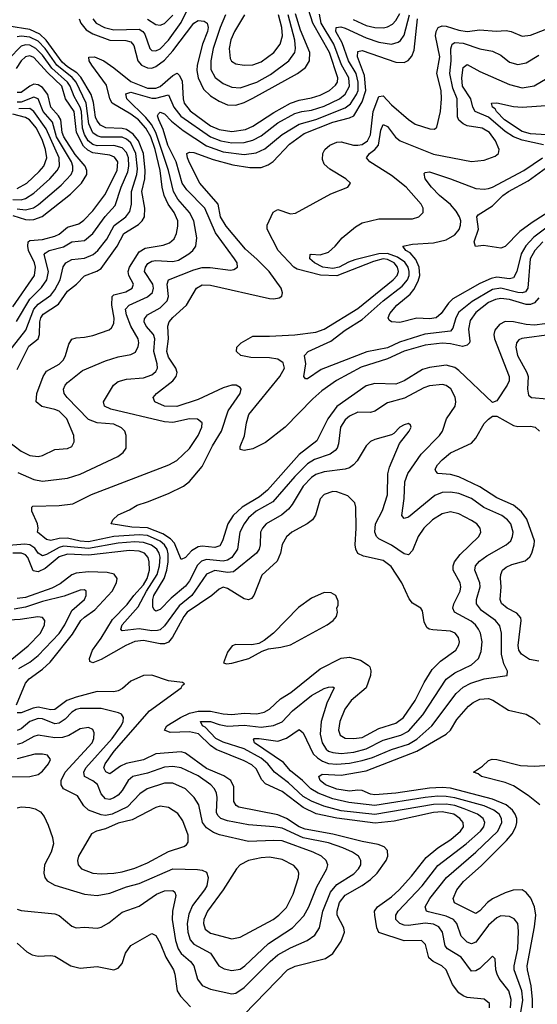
# Model space of a CAD drawing. Header units: inches. Extents: x 501365 to 657855, y 482276 to 547543.
# Tile 15 of 256: x 514442 to 516903, y 493047 to 497726. Entities that reach past the tile are written whole.
import ezdxf

# ---------------------------------------------------------------- set-up
doc = ezdxf.new("R2010")
doc.units = ezdxf.units.IN
doc.header["$MEASUREMENT"] = 0
doc.layers.add('A5419', color=7, linetype='Continuous')

msp = doc.modelspace()

# ---------------------------------------------------------------- linework, layer by layer
at = {"layer": 'A5419', "color": 5}
for points, elevation in [([(514350, 495751), (514450, 495674.8), (514490, 495654.6), (514530, 495650.7), (514550, 495655.3), (514610, 495683.2), (514670, 495688.9), (514690, 495698), (514700.8, 495719.2), (514700.4, 495750), (514666.1, 495830), (514630, 495865.2), (514610, 495874.2), (514547.8, 495887.8), (514521, 495910), (514523.6, 495950), (514553.6, 496030), (514570, 496055.8), (514630, 496089.2), (514650, 496108.9), (514660.5, 496130), (514675.1, 496184.9), (514690, 496207.5), (514710, 496214.3), (514750, 496217), (514790, 496225.9), (514867.9, 496252.1), (514878.7, 496261.3), (514890, 496281.6), (514892.1, 496307.9), (514880.4, 496370), (514881.3, 496410), (514890, 496418.5), (514947, 496433), (514976.8, 496450), (514983.2, 496470), (514961.1, 496510), (514957.7, 496530), (514964.6, 496550), (515010, 496622.2), (515039, 496641), (515125, 496655), (515154.9, 496665.1), (515175.8, 496684.2), (515187.5, 496710), (515194.3, 496745.7), (515193.3, 496770), (515175.8, 496810), (515147.3, 496850), (515128.4, 496890), (515119, 496930), (515110.7, 497010), (515087, 497110), (515066.2, 497170), (515042.3, 497210), (515006.3, 497250), (514970, 497277.5), (514882.1, 497330), (514870.2, 497350.2), (514854.4, 497414.4), (514784.4, 497510), (514773.2, 497530), (514771.1, 497548.9), (514797.4, 497550), (514841.9, 497530), (514890, 497497.3), (514970, 497432.3), (515050, 497400.7), (515090, 497400.5), (515110, 497409.1), (515170, 497460.6), (515191.4, 497471.4), (515201.7, 497461.7), (515213.8, 497433.8), (515218.8, 497350), (515224.1, 497330), (515253, 497293), (515350, 497221.4), (515390, 497204.5), (515450, 497194.6), (515515.4, 497204.6), (515550, 497220.1), (515650, 497285.1), (515730, 497329.5), (515770, 497344.6), (515830, 497354.3), (515870, 497367.5), (515915.2, 497390), (515944.2, 497415.8), (515952.3, 497430), (515953.9, 497450), (515914.4, 497570), (515835.2, 497710), (515803.6, 497810)], 1880), ([(514790.1, 497730), (514806, 497710), (514845.5, 497690), (514890, 497677.8), (515010, 497680.7), (515028.4, 497670), (515036.9, 497656.9), (515060.8, 497590), (515070, 497580.5), (515090, 497578.8), (515110, 497588), (515150, 497629.2), (515210, 497712.5), (515250, 497794.3)], 1940), ([(514434, 495574), (514510, 495541), (514550, 495533.3), (514670, 495547.4), (514730, 495566.2), (514908, 495650), (514934.3, 495670), (514948, 495690), (514948.3, 495750), (514942.7, 495770), (514926.9, 495786.9), (514890, 495803.2), (514810, 495810.6), (514770, 495825.3), (514667.5, 495930), (514653.9, 495950), (514650.6, 495970), (514659, 495990), (514670, 496002.6), (514740.8, 496059.2), (514850, 496104.3), (514910, 496124.5), (514970, 496135.2), (514993.5, 496146.5), (515006.2, 496173.8), (515008.6, 496190), (515004.7, 496210), (514969.9, 496270), (514950, 496323.8), (514945.3, 496350), (514962, 496370), (515050, 496408.5), (515072.8, 496430), (515078.3, 496450), (515074.6, 496470), (515035.1, 496530), (515039.7, 496550), (515051.8, 496568.2), (515070, 496578.7), (515090, 496581.9), (515170, 496577.1), (515196.6, 496583.4), (515246.3, 496613.7), (515265.6, 496630), (515278.9, 496650), (515284.9, 496690), (515270.3, 496770), (515249.1, 496810), (515193.9, 496873.9), (515173.1, 496910), (515150.4, 497010), (515090.1, 497190.1), (515068.3, 497228.3), (515041.4, 497261.4), (514951.7, 497350), (514946.5, 497373.5), (514970, 497382.5), (515070, 497352.8), (515090, 497353.2), (515150, 497369.3), (515175.6, 497310), (515207.7, 497267.7), (515349, 497169), (515398.4, 497150), (515450, 497140.9), (515510, 497142.6), (515550, 497153.7), (515590, 497175.1), (515670, 497235.5), (515750, 497279.8), (515783.1, 497290), (515830, 497296.6), (515890, 497315.3), (515961.8, 497350), (515990, 497372.4), (516009.7, 497410), (516006.7, 497450), (515972, 497512), (515935.1, 497610), (515875.3, 497710), (515867.1, 497752.9)], 1860), ([(516805, 492890), (516833.4, 493066.6), (516829.7, 493110), (516792.9, 493210), (516793.2, 493230), (516810.6, 493310), (516813.7, 493393.7), (516809.8, 493430), (516792.3, 493452.3), (516770, 493463.7), (516730, 493466.5), (516710, 493458), (516670, 493423.4), (516610, 493342.3), (516590, 493334.1), (516570, 493342.3), (516540.2, 493370), (516520.1, 493430), (516504.7, 493450), (516470, 493464.8), (516385.9, 493485.9), (516376.8, 493490), (516369.9, 493510), (516392.3, 493550), (516470.4, 493649.6), (516610, 493769.7), (516715.4, 493870), (516734, 493910), (516732.6, 493930), (516721.4, 493950), (516696.6, 493970), (516650.3, 493990.3), (516510, 494027.7), (516470, 494034.2), (516430, 494035.6), (516370.2, 494030.2), (516130, 493991.6), (516006.1, 494006.1), (515930, 494023.2), (515861.1, 494050), (515825.5, 494070), (515787.2, 494110), (515730, 494156.7), (515695.8, 494195.8), (515558.8, 494290), (515554, 494306), (515555.3, 494310), (515581, 494310), (515670, 494296.8), (515710, 494312), (515770, 494352.6), (515790, 494336.5), (515837.6, 494237.6), (515857.4, 494217.4), (515881.8, 494201.8), (515910, 494191.6), (515950, 494188.1), (516010, 494193.2), (516070, 494204.9), (516119.9, 494220.1), (516210, 494257.9), (516290, 494283), (516330, 494306.5), (516401.3, 494370), (516516.4, 494523.6), (516550, 494554.4), (516587.3, 494572.7), (516650, 494592.9), (516759, 494610), (516761.1, 494630), (516744.3, 494664.3), (516732.2, 494710), (516733.2, 494810), (516725.4, 494845.4), (516703.7, 494870), (516637.6, 494917.6), (516613.2, 494950), (516614, 494970), (516630.9, 495030), (516628.9, 495050), (516606.1, 495110), (516609.3, 495130), (516627.2, 495152.8), (516662.4, 495177.6), (516755.3, 495230), (516777.1, 495250), (516785.4, 495270), (516787.4, 495290), (516777.5, 495330), (516760.7, 495350), (516733.7, 495370), (516648.6, 495408.6), (516590, 495450.3), (516530, 495474.7), (516490, 495481.2), (516450, 495478.7), (516415.8, 495464.2), (516290, 495362.6), (516270, 495355.6), (516258.9, 495370), (516269.9, 495450), (516273.8, 495530), (516287, 495570), (516350, 495661.7), (516438.6, 495750), (516451.6, 495770), (516470.8, 495830), (516512.7, 495890), (516516.1, 495910), (516512.1, 495932.1), (516492.1, 495972.1), (516470, 495988.4), (516452.5, 495992.5), (516390, 495985.8), (516363.7, 495976.3), (516272.1, 495927.9), (516190, 495906), (516130, 495865), (516110, 495858.8), (516050, 495860.5), (516010, 495841.6), (515990, 495824.7), (515967.5, 495790), (515957.8, 495710), (515951.4, 495690), (515941.9, 495678.1), (515918.1, 495661.9), (515844, 495636), (515810, 495614.8), (515750, 495555.4), (515645, 495435), (515565.8, 495390), (515530, 495358.1), (515508.9, 495330), (515488.2, 495290), (515477.6, 495210), (515450.2, 495169.8), (515430, 495157.1), (515410, 495153.4), (515330, 495160.3), (515307, 495153), (515286.8, 495133.2), (515250, 495059.9), (515230, 495033.4), (515162.7, 494977.3), (515110, 494922.8), (515090, 494914.8), (515081.4, 494921.4), (515075.8, 494935.8), (515075.2, 494970), (515079.7, 494990), (515129.2, 495070.8), (515142.1, 495110), (515148.5, 495150), (515148.3, 495188.3), (515143.4, 495210), (515131, 495230), (515110, 495247.3), (515050, 495274.1), (515010, 495278.3), (514890, 495270.2), (514770, 495243.9), (514730, 495247.3), (514670, 495261.5), (514630, 495260.6), (514590, 495251.1), (514570, 495255.4), (514526.2, 495290), (514529.7, 495310), (514526.4, 495330), (514499.8, 495390), (514499.6, 495410), (514505.4, 495414.6), (514630, 495418), (514694.9, 495425.1), (514784.2, 495470), (515151.3, 495610), (515188.8, 495631.2), (515250, 495688), (515290.7, 495750), (515308.4, 495790), (515309.7, 495810), (515287.7, 495827.7), (515250, 495829.8), (515170, 495812.5), (515130, 495815.6), (514875.3, 495875.3), (514845.1, 495890), (514840.3, 495910), (514888.1, 495990), (514910, 496006), (514950, 496017.8), (515030, 496024.2), (515070, 496038.8), (515090, 496054.4), (515097.4, 496070), (515096.3, 496090), (515080.2, 496150), (515085, 496210), (515079, 496230), (515043.4, 496270), (515033.2, 496290), (515034.9, 496305.1), (515050, 496323.5), (515110, 496357.6), (515143.2, 496390), (515150.4, 496410), (515143.7, 496470), (515149.9, 496490.1), (515270, 496537.5), (515310, 496548.1), (515348.4, 496548.4), (515443.7, 496536.3), (515460.5, 496539.5), (515476.9, 496550), (515476.5, 496570), (515464, 496590), (515373.4, 496713.4), (515322.1, 496830), (515236.9, 496916.9), (515215.1, 496950), (515185.5, 497050), (515145.7, 497130), (515124.5, 497204.5), (515103.8, 497250), (515097.8, 497270), (515101.6, 497278.4), (515110, 497286.8), (515130, 497278.1), (515164, 497244), (515219.1, 497199.1), (515330, 497126.7), (515410, 497098.6), (515510, 497085.7), (515566.5, 497093.5), (515607.8, 497112.2), (515690, 497181.1), (515770, 497230.1), (515850, 497252.6), (515990, 497307.6), (516014, 497326), (516044, 497370), (516050.9, 497390), (516051.7, 497430), (516041, 497470), (516005.6, 497530), (515975.8, 497615.8), (515944.6, 497670), (515946.1, 497690), (515968.3, 497691.7), (515990, 497686.1), (516090, 497640.6), (516150, 497620.1), (516210, 497610.5), (516241, 497619), (516252.8, 497627.2), (516270, 497652.8), (516294.7, 497750)], 1840), ([(514725.6, 497730), (514732.3, 497710), (514758.4, 497678.4), (514790, 497659.5), (514870, 497628.4), (514947.4, 497627.4), (514970, 497620.8), (514984.2, 497604.2), (515003.4, 497530), (515021.1, 497510), (515050, 497497), (515070, 497496.7), (515090, 497503.1), (515130, 497533.9), (515170, 497578.8), (515270, 497710.5), (515290, 497722.2), (515319.3, 497719.3), (515333.9, 497710), (515338.7, 497690), (515335.1, 497670), (515311.4, 497610), (515285.7, 497510), (515284.1, 497484.1), (515291, 497450), (515316.3, 497396.3), (515350, 497364), (515390, 497339.7), (515430, 497322.2), (515470, 497320.4), (515510, 497333.5), (515550, 497353), (515762.5, 497470), (515801.1, 497498.9), (515820.1, 497530), (515821, 497570), (515776.7, 497676.7), (515753.5, 497753.5)], 1920), ([(515050, 497728.4), (515090, 497703.4), (515110, 497700.8), (515130, 497708.7), (515170, 497747.2)], 1960), ([(515421.2, 497750), (515395.1, 497690), (515362.6, 497590), (515350.4, 497530), (515351.5, 497490), (515372.1, 497452.1), (515410, 497422.9), (515450, 497405.4), (515490, 497403), (515570, 497429.7), (515633.9, 497466.1), (515721, 497530), (515750, 497570.4), (515753.7, 497590), (515750.6, 497629.4), (515717.7, 497750)], 1940), ([(515510.5, 497750), (515463.4, 497670), (515445.2, 497630), (515438, 497590), (515442, 497542), (515448.8, 497528.8), (515470, 497516.6), (515510, 497510.7), (515550, 497511.3), (515590, 497526), (515650.5, 497570), (515680.6, 497610), (515691.1, 497648.9), (515688.7, 497690), (515672.5, 497750)], 1960), ([(516027.6, 497727.6), (516090, 497698.2), (516130, 497689.1), (516171.6, 497688.4), (516190, 497692.2), (516214.4, 497705.6), (516230, 497721.8), (516250, 497755.5)], 1860), ([(514430, 496064.5), (514485.5, 496174.5), (514529.9, 496210.1), (514536.2, 496230), (514537.4, 496290), (514542.9, 496310), (514553.6, 496326.4), (514626.4, 496373.6), (514670, 496436.2), (514711.8, 496470), (514750, 496508.9), (514809, 496531), (514830, 496544.5), (514905.2, 496650), (514937.9, 496710), (515006.7, 496753.3), (515024.5, 496770), (515035.3, 496790), (515036.5, 496830), (515023.4, 496910), (515036.9, 496970), (515039.5, 497010), (515030, 497090), (515007.4, 497150), (514982.1, 497182.1), (514950, 497204.4), (514930, 497209.5), (514851.8, 497211.8), (514825.7, 497225.7), (514810, 497244.9), (514803, 497263), (514792.6, 497332.6), (514782.2, 497370), (514733.5, 497453.5), (514713.8, 497473.8), (514670, 497502.3), (514644.7, 497524.7), (514568.9, 497628.9), (514538.1, 497658.1), (514490, 497680.2), (514390, 497695.8)], 1920), ([(516938.6, 496281.4), (516890, 496274.7), (516850, 496277.8), (516789.4, 496290.6), (516750, 496291.8), (516722.9, 496277.1), (516700.9, 496250), (516696.1, 496230), (516699.9, 496210), (516768.9, 496030), (516768.4, 496010), (516760.1, 495990), (516710, 495914.2), (516690, 495906.3), (516530, 496058.7), (516510, 496072.9), (516470, 496083.8), (516390, 496072.6), (516356.7, 496063.3), (516270, 496010.3), (516230, 495994.2), (516130, 495997.5), (516090, 495986.4), (515950, 495888.1), (515906.4, 495830), (515855.5, 495724.5), (515770, 495659.9), (515620.3, 495490), (515582.1, 495457.9), (515499.4, 495410), (515457.2, 495370), (515431.6, 495330), (515406.3, 495250), (515394, 495226), (515370, 495218.5), (515310, 495223.9), (515290, 495220.3), (515258.7, 495201.3), (515230, 495170.6), (515210, 495161), (515177.7, 495237.7), (515159.2, 495259.2), (515123.2, 495283.2), (515050, 495310.8), (514974.8, 495314.8), (514877.2, 495330), (514885.6, 495350), (514910, 495372.4), (514963.7, 495396.3), (515000.7, 495419.3), (515050, 495434.1), (515150, 495474.5), (515220.3, 495510), (515250, 495531.6), (515310, 495603.3), (515359.5, 495700.5), (515401.4, 495770), (515433, 495867), (515490.8, 495950), (515494.9, 495970), (515490, 495978.2), (515471.3, 495990), (515450, 495989.4), (515410, 495976.4), (515290, 495920.4), (515190, 495888.3), (515130, 495889.5), (515083.9, 495910), (515076, 495930), (515092.1, 495950), (515170.3, 496009.7), (515185.4, 496030), (515190.4, 496050), (515183.9, 496070), (515150, 496123), (515142, 496150), (515148.9, 496210), (515146.1, 496270), (515153.5, 496290), (515169.7, 496310.3), (515235.3, 496370), (515282, 496450), (515310, 496465.4), (515350, 496464.2), (515630, 496401.2), (515650, 496399.5), (515675.9, 496404.1), (515687.7, 496412.3), (515691.8, 496428.2), (515685.4, 496450), (515628, 496530), (515570, 496588.2), (515514.9, 496634.9), (515424.2, 496744.2), (515397.4, 496790), (515385.7, 496850), (515298.3, 496950), (515250, 497045.5), (515239.4, 497070), (515237.2, 497090), (515250, 497097), (515270, 497094.7), (515362, 497062), (515455.9, 497035.9), (515535.6, 497024.4), (515590, 497024.4), (515623.5, 497036.5), (515647.7, 497052.3), (515725.2, 497134.8), (515794, 497186), (515930, 497238.5), (516010, 497259.2), (516029.9, 497270), (516070, 497336.1), (516086.9, 497390), (516081.1, 497461.1), (516047.6, 497550), (516050, 497575.3), (516070, 497579.2), (516230, 497523.7), (516270, 497522.7), (516288.3, 497531.7), (516306.5, 497553.5), (516318.1, 497581.9), (516333.1, 497730)], 1820), ([(516910, 496404.7), (516890, 496380.6), (516870, 496372), (516850, 496372), (516770, 496396.9), (516730, 496400.6), (516703.9, 496396.1), (516670, 496381.9), (516610, 496335.2), (516583.9, 496296.1), (516575.4, 496255.4), (516581.8, 496198.2), (516580.5, 496190), (516570, 496179.5), (516547, 496173), (516490, 496186.3), (516450, 496189.5), (516370, 496179), (516270, 496150.5), (516190, 496114.8), (516064.8, 496075.2), (515948, 496012), (515878.4, 495961.6), (515835.8, 495924.2), (515703.7, 495790), (515610, 495717.2), (515550, 495686.6), (515510, 495679.1), (515490, 495683.7), (515490, 495697.3), (515511.5, 495748.5), (515519.7, 495810), (515532.1, 495850), (515678.6, 496030), (515701.2, 496070), (515695, 496095), (515670, 496112.5), (515630, 496119.6), (515540.4, 496120.4), (515493.3, 496130), (515473.5, 496150), (515473.7, 496170), (515495.3, 496190), (515550, 496222.8), (515630, 496221.5), (515750, 496228.9), (515850, 496241.5), (515890, 496254.9), (516050, 496353.6), (516217.8, 496490), (516237.1, 496510), (516243.4, 496530), (516238.1, 496550), (516222.3, 496570), (516190, 496587), (516170, 496589.1), (516123.7, 496576.3), (515950, 496508.8), (515872.1, 496512.1), (515761, 496541), (515745.8, 496550), (515671.3, 496630), (515619.3, 496730), (515618.9, 496750), (515647.9, 496812.1), (515670, 496823.7), (515730, 496803.8), (515753.3, 496806.7), (515921.4, 496898.6), (516002.7, 496930), (516014.5, 496950), (515993.3, 496970), (515916.6, 497016.6), (515890, 497039.7), (515881.3, 497061.3), (515883.4, 497090), (515892.8, 497110), (515915.8, 497130), (515950, 497143.9), (515970, 497145.1), (516029.6, 497129.6), (516050, 497129.2), (516070, 497133.7), (516095.9, 497150), (516110, 497179), (516122.6, 497290), (516150, 497362), (516170, 497364.7), (516210, 497322), (516290, 497251.5), (516322, 497230), (516391.8, 497208.2), (516413.4, 497206.6), (516425.2, 497214.8), (516442.4, 497290), (516447.8, 497350), (516445.9, 497390), (516424.9, 497470), (516439.4, 497550), (516418.3, 497650), (516421.4, 497670), (516431.1, 497688.9), (516450, 497696.4), (516470, 497694.8), (516530, 497675.8), (516570, 497669.5), (516630, 497678.7), (516707.8, 497672.2), (516754.4, 497674.4), (516778.4, 497670), (516830, 497647.9), (516870, 497653.1), (516940.6, 497679.4)], 1780), ([(514390, 496147.4), (514471, 496250), (514510, 496350.1), (514530, 496373.9), (514590, 496417.8), (514610, 496442.6), (514634.1, 496490), (514648.6, 496551.4), (514661, 496570), (514690, 496586.2), (514750, 496592.8), (514792.2, 496610), (514814, 496630), (514856.4, 496683.6), (514891.8, 496748.2), (514946.9, 496790), (514965.3, 496814.7), (514973.2, 496850), (514973, 496910), (514998.8, 496990), (515001.8, 497018.2), (514994.7, 497090), (514970, 497141), (514950, 497159), (514930, 497167.5), (514830, 497167.3), (514810, 497173.7), (514790, 497188.9), (514771.7, 497231.7), (514758.5, 497330), (514710.5, 497430), (514691.9, 497451.9), (514619.6, 497510), (514562.6, 497590), (514530, 497625), (514490, 497644), (514450, 497648.6), (514430, 497645.1)], 1940), ([(514427.4, 496292.6), (514490, 496397.3), (514546.5, 496453.5), (514571.3, 496490), (514579.2, 496530), (514558.6, 496610), (514562.6, 496617.4), (514582, 496630), (514650, 496647.2), (514690, 496670.1), (514750, 496677.5), (514789.9, 496710), (514849.1, 496790.9), (514896.8, 496843.2), (514925.4, 496930), (514956.6, 497003.4), (514961.6, 497030), (514958.8, 497070), (514950, 497094.8), (514930, 497117.5), (514890, 497127.7), (514810, 497127), (514790, 497132.7), (514767.7, 497150), (514750, 497180.5), (514740.8, 497210), (514735.7, 497290), (514730.3, 497310), (514700.6, 497360.6), (514682.6, 497410), (514670, 497430), (514595.3, 497495.3), (514550, 497557.8), (514518.8, 497590), (514490, 497604.8), (514470, 497606.3), (514450, 497600.4), (514390, 497539.5)], 1960), ([(516928.8, 496671.2), (516890.9, 496629.1), (516868.7, 496590), (516857.4, 496450), (516846.9, 496433.1), (516830, 496427.4), (516810.6, 496429.4), (516730, 496450.7), (516690, 496443.6), (516592.6, 496387.4), (516530, 496336), (516515.4, 496310), (516500.5, 496259.5), (516490, 496245.8), (516367.7, 496232.3), (516246.9, 496193.1), (516190, 496167.5), (516092.9, 496147.1), (515876.1, 496063.9), (515810, 496019.5), (515800.1, 496020.1), (515793.2, 496030), (515801.7, 496090), (515795.4, 496130), (515814, 496150), (515921.9, 496198.1), (515990, 496250.1), (516070, 496300.7), (516170, 496390.4), (516260.7, 496459.3), (516285.4, 496490), (516293.2, 496510), (516294, 496530), (516288.5, 496550), (516273.2, 496573.2), (516238.2, 496598.2), (516190, 496614.7), (516150, 496613.2), (516035.6, 496584.4), (516005.6, 496574.4), (515961.1, 496550), (515930, 496543.6), (515883.1, 496550), (515843.2, 496570), (515821.8, 496590), (515822.7, 496610), (515827.8, 496612.2), (515870, 496609.2), (515910, 496621.3), (515942.6, 496650), (515975.4, 496690), (516038.2, 496741.8), (516070, 496760.2), (516150, 496779.8), (516310, 496779.7), (516339.6, 496790), (516360.4, 496810), (516360.8, 496830), (516350.6, 496850), (516278.7, 496930), (516210, 496986), (516106.4, 497050), (516090.6, 497070), (516104.7, 497090), (516130.5, 497109.5), (516147.6, 497130), (516158.2, 497201.8), (516170, 497227.6), (516190, 497219.4), (516228.2, 497168.2), (516251.3, 497151.3), (516410, 497086.4), (516590, 497053.1), (516650, 497058.6), (516702.2, 497077.8), (516718, 497090), (516721.4, 497110), (516704, 497150), (516675.2, 497190), (516641.1, 497210), (516570, 497222.4), (516550.6, 497230.6), (516530, 497249.2), (516523.9, 497263.9), (516521.7, 497350), (516501.6, 497401.6), (516487.2, 497470), (516493.9, 497530), (516491.7, 497588.3), (516497.8, 497610), (516510, 497617.6), (516550, 497615.1), (516630, 497588.6), (516690, 497576.1), (516730, 497557), (516770, 497524.5), (516810, 497513.5), (516850, 497520.8), (516910, 497557.5)], 1760), ([(514410, 496361), (514512.3, 496510), (514517.6, 496550), (514513, 496570), (514484.1, 496630), (514480.2, 496650), (514482.6, 496670), (514490, 496676.1), (514550, 496682.2), (514610, 496697.1), (514630, 496707.3), (514670, 496741), (514723.4, 496756.6), (514747.3, 496772.7), (514790, 496818.5), (514846.8, 496893.2), (514906.2, 497010), (514909.5, 497050), (514893.2, 497073.2), (514870, 497081.7), (514790, 497094.2), (514765.9, 497105.9), (514745.5, 497125.5), (514712.9, 497190), (514700.8, 497290), (514660.5, 497350), (514642.4, 497410), (514574.7, 497474.7), (514510, 497545.9), (514490, 497554), (514470, 497550.3), (514450, 497530.8), (514425.3, 497494.7)], 1980), ([(516931.6, 497131.6), (516830, 497153.1), (516789.3, 497169.3), (516750, 497195.4), (516670, 497262.8), (516606.7, 497290), (516596.5, 497310), (516586.5, 497350), (516547.3, 497410), (516543.8, 497450), (516550, 497498.9), (516570, 497512.8), (516630, 497480.8), (516770, 497418.4), (516830, 497401.7), (516887.4, 497412.6), (516950, 497448.7)], 1740), ([(514410, 496796.3), (514470, 496777.3), (514490, 496775.1), (514510, 496777.1), (514548.7, 496791.3), (514683.3, 496896.7), (514735.3, 496950), (514760.8, 496990), (514762, 497010), (514753.5, 497030), (514705.8, 497085.8), (514652.5, 497170), (514644.5, 497190), (514637.4, 497250), (514626, 497270), (514589.7, 497310), (514576.2, 497370), (514550, 497403.6), (514530, 497416.6), (514510, 497419.6), (514490, 497410.6), (514450, 497380.6), (514430, 497379.5)], 2020), ([(514430, 496827.3), (514470, 496822.8), (514507.8, 496832.2), (514532.1, 496847.9), (514640, 496940), (514686.7, 496990), (514695, 497010), (514695.2, 497030), (514688.4, 497050), (514617, 497170), (514598.9, 497238.9), (514554.6, 497290), (514529.7, 497349.7), (514510, 497357.7), (514450, 497334.5), (514430, 497334.7)], 2040), ([(516996, 497176), (516870, 497183.7), (516830, 497195.4), (516747.3, 497250), (516709, 497290), (516702.6, 497302.6), (516689.9, 497310), (516685.1, 497330), (516710, 497331.5), (516790, 497313.5), (516830, 497311.2), (516990, 497321.5)], 1720), ([(514410, 496871.8), (514449.4, 496870.6), (514470, 496876.2), (514510, 496901.7), (514586.1, 496970), (514620.9, 497010), (514631, 497030), (514630.2, 497070), (514567.9, 497207.9), (514509.3, 497289.3), (514490, 497304.2), (514437.6, 497302.4)], 2060), ([(514430, 496924.3), (514475.5, 496950), (514535.4, 497004.6), (514556.5, 497030), (514570.6, 497070), (514565.6, 497110), (514550, 497152.3), (514521.6, 497210), (514488.5, 497250), (514470, 497261.6), (514410, 497277.7)], 2080), ([(517050, 496814.2), (516886.8, 496693.1), (516848, 496652), (516825.9, 496614.1), (516804.8, 496530), (516790, 496499.6), (516770, 496494.8), (516710, 496503.2), (516683.6, 496496.4), (516630, 496472.7), (516501.1, 496398.9), (516480.9, 496379.1), (516446.4, 496330), (516422.4, 496310), (516390, 496304.5), (516330, 496307.1), (516250, 496286.4), (516210, 496289.6), (516198, 496298), (516193.3, 496310), (516202.3, 496330), (516235, 496370), (516297.8, 496422.2), (516315.8, 496444.2), (516336.3, 496483.7), (516344.2, 496510), (516341.5, 496550), (516326.1, 496586.1), (516297.9, 496617.9), (516277.8, 496630), (516263.7, 496650), (516310, 496659.3), (516410, 496665.2), (516470, 496680.1), (516510, 496703.4), (516530.6, 496729.4), (516538.4, 496750), (516539.5, 496770), (516533.5, 496790), (516516.6, 496816.6), (516490, 496847.7), (516438, 496890), (516399.1, 496930), (516369.8, 496970), (516364.9, 496995.1), (516370, 497000.4), (516390, 497002.9), (516490.5, 496970.5), (516610, 496924.7), (516650, 496921.3), (516670, 496924.2), (516690, 496930.1), (516839.1, 497010), (516927.3, 497070)], 1740), ([(517015.2, 496850), (516877.6, 496762.4), (516820, 496720), (516750, 496648.5), (516730, 496641.1), (516647.2, 496652.8), (516608.9, 496648.9), (516602.7, 496670), (516623.8, 496730), (516615.6, 496790), (516621.1, 496798.9), (516690, 496842.4), (516738.4, 496890), (516765.1, 496910), (516859.9, 496960.1), (516963.5, 497036.5)], 1720), ([(516969.8, 496230.2), (516828.6, 496211.4), (516815.6, 496204.4), (516803.5, 496190), (516800.6, 496170), (516808.8, 496130), (516853.7, 496050), (516859.4, 496030), (516856, 495970), (516861.5, 495941.5), (516874.8, 495930), (516950, 495924.4)], 1840), ([(516910, 494677.6), (516865.9, 494685.9), (516827.5, 494710), (516815.4, 494730), (516811.6, 494751.6), (516826.5, 494870), (516823.9, 494883.9), (516805.8, 494905.8), (516759.4, 494930), (516732.1, 494952.1), (516725.6, 494970), (516730.5, 495030), (516727.6, 495072.4), (516729.2, 495090), (516737.8, 495110), (516755.1, 495124.9), (516782.3, 495137.7), (516845.1, 495154.9), (516867.2, 495172.8), (516877.4, 495190), (516888.6, 495230), (516889.1, 495250), (516852.2, 495352.2), (516827.1, 495387.1), (516790, 495419.5), (516710, 495453.7), (516630, 495506.1), (516530, 495553.3), (516490, 495564.1), (516429.3, 495569.3), (516420.2, 495580.2), (516416.8, 495590), (516428.3, 495610), (516450, 495634.6), (516490, 495667.9), (516590, 495713.8), (516610, 495736.9), (516650, 495807.3), (516670, 495828.4), (516690, 495841.3), (516710, 495842.2), (516790, 495797.6), (516810, 495792.9), (516870, 495794.8), (516893.1, 495790), (516913.6, 495770)], 1820), ([(516774.7, 493030), (516778.9, 493070), (516767.2, 493110), (516721.8, 493170), (516711.9, 493190), (516706.1, 493210), (516702.7, 493262.7), (516690, 493275.6), (516630, 493217), (516610, 493205.4), (516590, 493204.6), (516541.6, 493270), (516476.5, 493310), (516464.2, 493324.2), (516452.7, 493390), (516435, 493415), (516410, 493426.9), (516370, 493432.2), (516290, 493421), (516270, 493422.5), (516249, 493430), (516230.5, 493450), (516230.5, 493470), (516241.9, 493490), (516356.1, 493610), (516430, 493706.8), (516564.7, 493810), (516633.3, 493870), (516648.2, 493890), (516653.4, 493910), (516645.3, 493930), (516618, 493950), (516555.3, 493975.3), (516510, 493990.9), (516470, 493997.2), (516410, 493995.6), (516130, 493948.3), (515970, 493966.8), (515887.7, 493987.7), (515830, 494011.5), (515790, 494034.4), (515719.7, 494099.7), (515653.5, 494150), (515621.8, 494190), (515590, 494216.2), (515510, 494260.2), (515410, 494291.8), (515374.9, 494310), (515323.6, 494363.6), (515311.9, 494370), (515301.4, 494390), (515350, 494391), (515390, 494376.6), (515430, 494368.7), (515510, 494373.3), (515590, 494363.1), (515648.7, 494371.3), (515690.5, 494389.5), (515738.5, 494441.5), (515830, 494515), (515890, 494547.1), (515910, 494554.4), (515930, 494555.5), (515936.9, 494550), (515901.8, 494478.2), (515874.7, 494390), (515871.1, 494330), (515880.4, 494290), (515899.2, 494259.2), (515910, 494249.7), (515930, 494242.7), (515970, 494238.6), (516030, 494245.1), (516090, 494261.6), (516170, 494301.3), (516253.8, 494326.2), (516290, 494345.3), (516358, 494422), (516470, 494591.3), (516510, 494622.5), (516590, 494660.1), (516622.6, 494690), (516635.9, 494724.1), (516639.9, 494770), (516633.2, 494810), (516623.9, 494830), (516609.3, 494850), (516587.7, 494867.7), (516509.8, 494910), (516500.7, 494930), (516505.6, 494950), (516535.4, 495010), (516538.7, 495030), (516535.8, 495050), (516503.4, 495110), (516503, 495130), (516509.9, 495150), (516535.5, 495184.5), (516624.2, 495270), (516634.6, 495290), (516631.8, 495310), (516614.6, 495330), (516590, 495346.6), (516530, 495377.9), (516490, 495387.1), (516450, 495378.5), (516404.4, 495350), (516363.8, 495310), (516337.1, 495270), (516310, 495203.5), (516290, 495182.2), (516270, 495187.1), (516210, 495228.9), (516150, 495258.7), (516137.8, 495270), (516129.9, 495289.9), (516133.9, 495330), (516166.1, 495393.9), (516190, 495468.4), (516192.6, 495567.4), (516200.6, 495599.4), (516247.8, 495712.2), (516292.9, 495770), (516302.9, 495790), (516299.7, 495799.7), (516290, 495806.6), (516270, 495800.5), (516250, 495789.6), (516221, 495759), (516210, 495753.3), (516130, 495731.4), (516110, 495720.8), (516090, 495701), (516046.7, 495630), (516029.7, 495610.3), (516010, 495596.5), (515990, 495589.9), (515890, 495577.7), (515850, 495564.1), (515830, 495551.2), (515790.5, 495510), (515737.9, 495422.1), (515720.2, 495399.8), (515687.7, 495372.3), (515613.7, 495330), (515596.3, 495310), (515587.6, 495290), (515585.7, 495230), (515580.4, 495210), (515568.3, 495190), (515458.2, 495101.8), (515430, 495099.4), (515370, 495108.2), (515330, 495090.3), (515261.3, 494990), (515199.9, 494940.1), (515130, 494844.7), (515110, 494827.1), (515097.1, 494822.9), (515070, 494821.5), (515010, 494831.7), (514930, 494821.8), (514922.7, 494830), (514929.1, 494850), (515005, 494935), (515045.3, 495010), (515096, 495090), (515107.6, 495130), (515110, 495172.1), (515106, 495190), (515094, 495210), (515068.6, 495228.6), (515030, 495241.5), (514990, 495244.6), (514910, 495237.6), (514770, 495213.4), (514650, 495223.4), (514630, 495218), (514570, 495183.9), (514550, 495178.3), (514530.2, 495190.2), (514513.8, 495213.8), (514490, 495230.4), (514466.5, 495233.5), (514390, 495227.9)], 1860), ([(516675.9, 493030), (516675.3, 493050), (516650.5, 493070.5), (516570, 493079.2), (516550, 493086.3), (516530, 493100.6), (516500.4, 493140.4), (516469.2, 493210), (516449.2, 493229.2), (516408.2, 493250), (516387.7, 493267.7), (516370.7, 493330.7), (516352.4, 493350), (516270, 493348), (516150, 493388.3), (516140.7, 493410), (516129.9, 493470.1), (516129.4, 493490), (516143, 493510), (516210, 493558), (516245.4, 493590), (516304.5, 493655.5), (516374.9, 493745.1), (516430, 493790), (516491, 493830), (516538, 493870), (516551.4, 493890), (516550.4, 493910), (516534.6, 493930), (516505.7, 493950), (516450, 493961.4), (516410, 493957.8), (516223.1, 493916.9), (516132.1, 493907.9), (515950, 493930.7), (515851.3, 493951.3), (515790, 493981.6), (515690, 494058.3), (515610, 494094.8), (515592.9, 494112.9), (515566.4, 494166.4), (515545.2, 494185.2), (515510, 494204), (515376.9, 494256.9), (515350, 494276.2), (515291.5, 494331.5), (515250, 494341.6), (515158.2, 494338.2), (515129.9, 494350), (515141.2, 494370), (515207.2, 494410), (515250, 494429.6), (515290, 494439.6), (515350, 494439.9), (515410, 494427.2), (515450, 494424), (515510, 494430.5), (515570, 494427.6), (515604.2, 494435.8), (515630, 494450.1), (515682, 494498), (515731.8, 494528.2), (515870, 494640.3), (515970, 494691.1), (516010, 494695.8), (516061.9, 494681.9), (516098.8, 494658.8), (516107.1, 494650), (516112.1, 494632.1), (516109.5, 494610), (516089.4, 494550), (516018.4, 494490), (515987.6, 494450), (515963.8, 494390), (515958.4, 494350), (515966.3, 494326.3), (515990, 494311.6), (516029.2, 494309.2), (516070, 494314.7), (516150, 494356.7), (516230, 494383), (516266.8, 494410), (516321.6, 494490), (516364.2, 494575.8), (516402.8, 494637.2), (516441.9, 494678.1), (516515.9, 494730), (516530, 494754.8), (516532.7, 494770), (516528, 494790), (516512.5, 494810), (516490, 494819.9), (516406.5, 494826.5), (516389.3, 494829.3), (516377.7, 494837.7), (516364.9, 494864.9), (516357.3, 494917.3), (516349.6, 494930), (516310, 494952.4), (516293.1, 494973.1), (516258.3, 495050), (516208.1, 495128.1), (516170, 495155.8), (516075.8, 495175.8), (516049.6, 495189.6), (516039.9, 495210), (516036.7, 495230), (516041.3, 495310), (516039.8, 495410), (516035.1, 495430), (516002.6, 495462.6), (515950, 495482.6), (515930, 495484), (515888.9, 495470), (515870, 495449.6), (515848.7, 495371.3), (515833.9, 495350), (515809.2, 495330), (515736.2, 495290), (515710, 495267.8), (515690, 495231.5), (515682, 495190), (515666.6, 495153.4), (515593.7, 495086.3), (515555.4, 494990), (515544.8, 494975.2), (515530, 494968.9), (515510, 494973.6), (515430, 495023.4), (515410, 495029.2), (515390, 495020.2), (515355.2, 494990), (515238.3, 494910), (515222.8, 494890), (515168.2, 494791.8), (515150, 494768.4), (515130, 494759.2), (515110, 494759.2), (515030, 494775.5), (514990, 494770.5), (514947.5, 494752.5), (514830, 494685), (514790, 494669.9), (514776.3, 494676.3), (514773.8, 494690), (514788.8, 494730), (514830, 494786.9), (514883.8, 494876.2), (514953.6, 494946.4), (514985.1, 494990), (515030, 495040.6), (515047.9, 495070), (515059.6, 495110), (515058.3, 495150), (515053.3, 495170), (515036.2, 495190), (515010, 495200.6), (514964, 495204), (514770, 495180.7), (514670, 495186.1), (514630, 495173.8), (514562.7, 495117.3), (514530, 495101.7), (514506.6, 495106.6), (514480.7, 495170), (514470, 495182.5), (514451, 495191), (514408.9, 495191.1)], 1880), ([(514426.4, 494470), (514470, 494573), (514486.6, 494593.4), (514550, 494638.9), (514587.5, 494672.5), (514693.6, 494806.4), (514733.4, 494870), (514750, 494887.2), (514799, 494921), (514881.1, 495010), (514903.2, 495050), (514905.5, 495070), (514891.7, 495091.7), (514858.3, 495098.3), (514770, 495101.7), (514710, 495095.7), (514690, 495088.1), (514634.5, 495045.5), (514595.3, 495024.7), (514470, 494980.3), (514430, 494975.2)], 1920), ([(514437.8, 494642.2), (514490, 494673.5), (514530, 494704.1), (514630, 494809.7), (514657, 494850), (514690, 494917.6), (514750.6, 494970), (514758.2, 494990), (514758.7, 495010), (514750, 495016), (514730, 495014.8), (514653.8, 494986.2), (514550, 494961), (514470, 494934.5), (514415.3, 494924.7)], 1940), ([(514387, 494673), (514482.9, 494750), (514540.8, 494810), (514560.6, 494850), (514561.6, 494870), (514550, 494885.1), (514528.4, 494888.4), (514444.6, 494875.4), (514390, 494872.8)], 1960), ([(515510, 492998), (515715.7, 493210), (515751.5, 493228.5), (515895.8, 493264.2), (515931.4, 493288.6), (515970, 493346.4), (515985.9, 493390), (515983.7, 493410), (515951.8, 493470), (515950.6, 493490), (515962.3, 493530), (515990, 493564.8), (516070, 493610.8), (516110, 493639.7), (516142, 493670), (516184.3, 493730), (516192.6, 493750), (516190, 493777.3), (516174.5, 493794.5), (516146.3, 493806.3), (516070, 493819.9), (515930, 493855.4), (515798.7, 493878.7), (515770, 493890.6), (515710, 493929.1), (515670, 493946.6), (515483.9, 493983.9), (515471, 493991), (515459.5, 494010), (515460.3, 494080.3), (515445.9, 494110), (515412.5, 494132.5), (515330, 494167.1), (515230, 494239.9), (515210, 494246.5), (515090, 494236.3), (515030, 494208.3), (514948.2, 494191.8), (514921.5, 494178.5), (514870, 494142.4), (514851.5, 494151.5), (514842.4, 494170), (514848, 494190), (514891.5, 494250), (515059.1, 494440.9), (515209.7, 494550), (515216.2, 494563.8), (515226, 494570), (515215.6, 494575.6), (515150, 494584.5), (515070, 494610.4), (515030, 494609.3), (514970, 494582.6), (514931.7, 494548.3), (514910, 494536.6), (514890, 494531.2), (514810, 494532.9), (514710, 494506.6), (514666.5, 494490), (514610, 494447.1), (514590, 494445.9), (514530, 494458.5), (514505.9, 494454.1), (514450, 494432), (514430, 494432.1)], 1920), ([(516880.2, 493030), (516880.5, 493070), (516874, 493134), (516855.4, 493210), (516855, 493230), (516890, 493415.3), (516895.4, 493470), (516889.6, 493509.6), (516871.7, 493551.7), (516850, 493578.5), (516830, 493589.9), (516788.6, 493588.6), (516750, 493576.4), (516690, 493547.2), (516666, 493530), (516630, 493491.2), (516610, 493478.7), (516509.1, 493529.1), (516503.4, 493550), (516520.2, 493590), (516551.6, 493630), (516635.1, 493704.9), (516755.6, 493824.4), (516782.8, 493857.2), (516800.5, 493890), (516805.6, 493910), (516805, 493930), (516798.1, 493950), (516784.6, 493970), (516754.2, 493994.2), (516690, 494022), (516490, 494073.1), (516450, 494076.3), (516390, 494073.5), (516230, 494050), (516130, 494042), (516110, 494045.3), (516070, 494063), (516050, 494064.9), (516010, 494059.6), (515950, 494068.9), (515895.4, 494090), (515870.4, 494110), (515864.9, 494130), (515879.8, 494140.2), (515970, 494135.8), (516090, 494156.2), (516330.3, 494249.7), (516469.9, 494330.1), (516489.9, 494350.1), (516520.3, 494399.8), (516575.8, 494464.2), (516598.2, 494481.8), (516630, 494496.6), (516670, 494499.3), (516691.4, 494491.5), (516765.3, 494445.3), (516850, 494425.4), (516884.4, 494404.4), (516916.4, 494376.4)], 1820), ([(514430, 493498.6), (514450, 493493), (514610, 493476.9), (514630, 493467.9), (514690, 493417.2), (514710, 493410.2), (514750, 493412.8), (514810, 493408.5), (514830, 493412.9), (514866.6, 493433.4), (514930, 493485.3), (515010, 493512.7), (515092.9, 493570), (515130, 493585.5), (515170, 493586.7), (515179.2, 493579.2), (515184.3, 493564.3), (515168.8, 493490), (515167.7, 493450), (515183.1, 493350), (515196.1, 493310), (515210, 493288.6), (515253.8, 493250), (515269.6, 493230), (515286.8, 493166.8), (515310, 493136.6), (515350, 493117.8), (515450, 493095.8), (515470, 493099.5), (515510, 493126.2), (515633.5, 493250), (515670, 493281), (515730, 493315.4), (515809.5, 493350.5), (515845.3, 493374.7), (515866.7, 493410), (515883, 493490), (515919.7, 493580.3), (515950, 493615.9), (516030, 493666.5), (516053, 493690), (516063.7, 493710), (516064.5, 493730), (516059.1, 493739.1), (516052.2, 493750), (516023.7, 493770), (515978.5, 493790), (515910, 493813.3), (515790, 493838.6), (515690, 493883.3), (515650, 493890.2), (515530, 493899), (515430, 493918.9), (515398.2, 493930), (515383.6, 493943.6), (515377.5, 493957.5), (515380.6, 494030), (515378.2, 494050), (515368.7, 494070), (515350.5, 494090), (515290, 494133.1), (515210, 494170.7), (515170, 494176.5), (515130, 494173.9), (515050, 494145.5), (514980.8, 494130), (514957.4, 494110), (514930, 494062.1), (514910, 494040.6), (514890, 494027.2), (514870, 494020.6), (514850, 494023.6), (514830, 494046.4), (514811.6, 494091.6), (514790, 494109), (514749.6, 494129.6), (514746.5, 494150), (514756.9, 494170), (514881.5, 494310), (514924.3, 494370), (514933.7, 494390), (514935.2, 494410), (514925.9, 494425.9), (514912.3, 494432.3), (514830, 494453), (514730, 494452.6), (514710, 494447.8), (514690, 494434.8), (514658.9, 494401.1), (514630, 494382.4), (514610, 494380.3), (514550, 494403.1), (514530, 494405.5), (514490.7, 494390), (514450, 494356.3), (514430, 494347.2)], 1940), ([(514430, 493980.2), (514450, 493985), (514490, 493981.5), (514515.6, 493975.6), (514540.9, 493960.9), (514558.9, 493938.9), (514578.4, 493898.4), (514599, 493839), (514602.9, 493810), (514592.6, 493770), (514560.8, 493710), (514557.4, 493670), (514562, 493650), (514572.8, 493632.8), (514610, 493612.4), (514750, 493570.1), (514810, 493563), (514870, 493575), (514950, 493605.4), (515010, 493621), (515170, 493690.1), (515287.9, 493687.9), (515310, 493684.1), (515330, 493674), (515337.8, 493650), (515331.1, 493610), (515320.6, 493590), (515263.8, 493516.2), (515245.7, 493474.3), (515238.5, 493430), (515241.4, 493390), (515253, 493353), (515270, 493331.8), (515348.5, 493290), (515389.3, 493230), (515415, 493215), (515450, 493206.9), (515490, 493214.2), (515512.7, 493230), (515624.9, 493335.1), (515738.6, 493410), (515792.3, 493467.7), (515816, 493510), (515854.8, 493605.2), (515903, 493690), (515907, 493710), (515899.8, 493730), (515877.7, 493750), (515837.2, 493770), (515690, 493822.8), (515650, 493825.8), (515530, 493820.4), (515392.5, 493852.5), (515363.1, 493863.1), (515330, 493884.8), (515312, 493910), (515294.3, 493994.3), (515271.9, 494030), (515230, 494071.1), (515170, 494097.3), (515130, 494096.9), (515047.6, 494070), (515013.5, 494046.5), (514955.2, 493984.8), (514881.1, 493950), (514850, 493944.6), (514830, 493947.3), (514769.6, 493969.6), (514747.2, 493990), (514717.5, 494037.5), (514651.1, 494070), (514639.3, 494090), (514639.9, 494110), (514658.6, 494150), (514786.9, 494290), (514795.2, 494310), (514796.8, 494336.8), (514790, 494352.7), (514770, 494362.3), (514730, 494355.6), (514675.3, 494324.7), (514645.4, 494314.6), (514610, 494312.7), (514530, 494325.9), (514510, 494319.7), (514452.1, 494287.9), (514430, 494282)], 1960), ([(514392.7, 494127.3), (514490, 494128.8), (514530, 494139.4), (514550, 494154.2), (514579.4, 494190), (514588.4, 494210), (514574.5, 494230), (514550, 494235.2), (514515, 494235), (514430, 494214)], 1980), ([(516915, 493995), (516859.5, 494039.5), (516790, 494084.6), (516750, 494100.8), (516636.9, 494130), (516621.8, 494141.8), (516599.3, 494150), (516642.2, 494177.8), (516670, 494204.6), (516688.4, 494211.6), (516710, 494210.1), (516822.2, 494182.2), (516890, 494178.9), (517054.5, 494190)], 1780), ([(514430, 493336.9), (514475.6, 493295.6), (514501.8, 493281.8), (514530, 493275.3), (514590, 493279.3), (514610, 493274.7), (514684.9, 493230), (514730, 493218.6), (514810, 493225.5), (514890, 493210.3), (514910, 493218.9), (514930, 493241.3), (514946, 493290), (514970, 493325.8), (515070, 493382.4), (515090, 493373.1), (515110, 493337.4), (515136.5, 493270), (515172.6, 493210), (515179.4, 493190), (515190.7, 493110), (515206, 493086), (515254.5, 493034.5)], 1920)]:
    msp.add_lwpolyline(points, dxfattribs=dict(at, elevation=elevation))
for points, elevation in [([(515890, 495003.9), (515830, 494976.7), (515766.8, 494933.2), (515649.2, 494810.8), (515604.6, 494775.4), (515578.6, 494761.4), (515545.4, 494754.6), (515470, 494757.1), (515452.7, 494750), (515430, 494719.5), (515411, 494670), (515424.9, 494664.9), (515450, 494667.2), (515532, 494690), (515594.6, 494725.4), (515624.4, 494735.6), (515683.6, 494743.6), (515730, 494755.6), (515903.7, 494850), (515932.2, 494870), (515948.3, 494890), (515952.3, 494910), (515949.7, 494930), (515955.9, 494944.1), (515956.9, 494963.1), (515945.7, 494990), (515922.5, 495002.5)], 1920), ([(515110, 493987.7), (515090, 493981.6), (514976.6, 493923.5), (514910, 493907.2), (514850, 493879.9), (514807, 493870), (514783.8, 493856.2), (514721.6, 493750), (514716.3, 493730), (514720.1, 493710), (514735.6, 493690), (514790, 493670.1), (514830, 493666.9), (514890, 493669.7), (514930, 493675.7), (514990, 493693), (515050, 493718.8), (515150, 493773.6), (515223.2, 493796.8), (515235.2, 493804.8), (515242.6, 493817.4), (515242.5, 493850), (515218, 493918), (515194, 493954), (515150, 493982.3)], 1980), ([(515630, 493746.2), (515590, 493742.5), (515530, 493729.4), (515490.2, 493710), (515472.1, 493690), (515408.8, 493590), (515334.4, 493490), (515318.1, 493450), (515315.5, 493430), (515323.4, 493403.4), (515350, 493384), (515450, 493358.3), (515490, 493365), (515647.9, 493450), (515674.6, 493470), (515710, 493506), (515742, 493570), (515768, 493650), (515769.1, 493670), (515764.6, 493684.6), (515746.1, 493706.1), (515690, 493735)], 1980)]:
    msp.add_lwpolyline(points, close=True, dxfattribs=dict(at, elevation=elevation))

doc.saveas('drawing.dxf')
